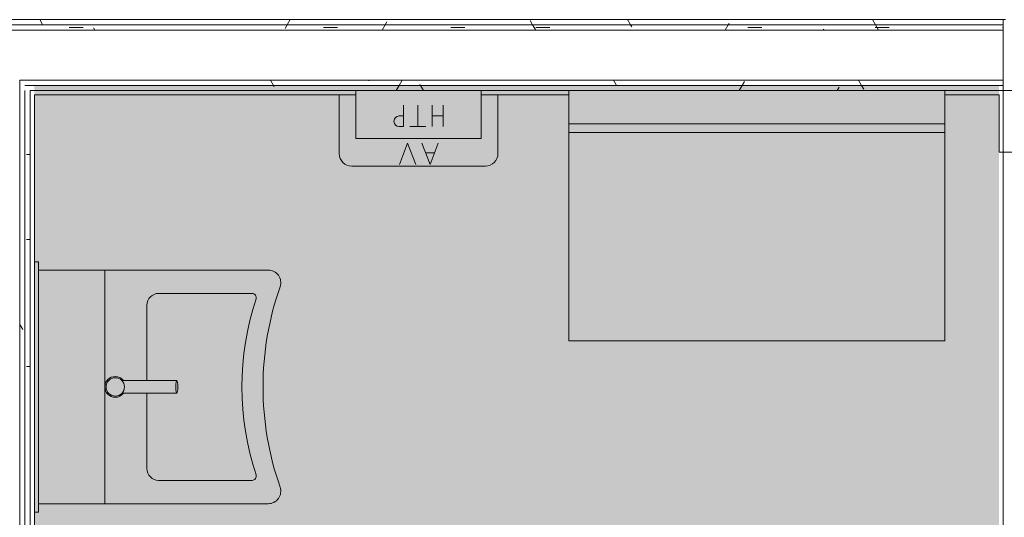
# Model space of a CAD drawing. Header units: millimetres. Extents: x 405189 to 603908, y 766722 to 946183.
# Tile 35 of 40: x 589383 to 591740, y 805690 to 806883. Entities that reach past the tile are written whole.
import ezdxf

# ---------------------------------------------------------------- set-up
doc = ezdxf.new("R2010")
doc.units = ezdxf.units.MM
doc.layers.add('A200-16_Toaletter', color=7, linetype='Continuous', lineweight=5, true_color=0xf8ff9f)
for name, color, linetype, lineweight in [('A24', 1, 'Continuous', 5), ('A254', 6, 'Continuous', 5), ('A873', 6, 'Continuous', 5)]:
    doc.layers.add(name, color=color, linetype=linetype, lineweight=lineweight)
pattern_1 = [(0.000387, (-230611.96, 401373.12), (406.399313, 101.602748), [33.528, -271.272, 33.528, -1896.872]), (0.000387, (-230611.96, 401373.12), (406.399313, 101.602748), [-338.328, -271.272, 33.528, -576.072, -1016]), (0.000387, (-230611.96, 401373.12), (406.399313, 101.602748), [-1219.2, 33.528, -271.272, 33.528, -677.672]), (0.000387, (-230611.96, 401373.12), (406.399313, 101.602748), [-1557.528, -169.672, 33.528, -474.472]), (120.000387, (-230459.56, 401423.92), (-291.190218, 301.150755), [33.528, -271.272, -1930.4]), (120.000387, (-230459.56, 401423.92), (-291.190218, 301.150755), [-304.8, 33.528, -271.272, -1625.6]), (120.000387, (-230459.56, 401423.92), (-291.190218, 301.150755), [-609.6, 33.528, -576.072, -1016]), (120.000387, (-230459.56, 401423.92), (-291.190218, 301.150755), [-1219.2, 33.528, -271.272, -711.2]), (120.000387, (-230459.56, 401423.92), (-291.190218, 301.150755), [-1524, 33.528, -169.672, -508]), (120.000387, (-230459.56, 401423.92), (-291.190218, 301.150755), [-1727.2, 33.528, -474.472]), (240.000387, (-230408.76, 401627.12), (-115.209095, -402.753503), [33.528, -271.272, -1930.4]), (240.000387, (-230408.76, 401627.12), (-115.209095, -402.753503), [-304.8, 33.528, -271.272, -1625.6]), (240.000387, (-230408.76, 401627.12), (-115.209095, -402.753503), [-609.6, 33.528, -576.072, -1016]), (240.000387, (-230408.76, 401627.12), (-115.209095, -402.753503), [-1219.2, 33.528, -271.272, -711.2]), (240.000387, (-230408.76, 401627.12), (-115.209095, -402.753503), [-1524, 33.528, -169.672, -508]), (240.000387, (-230408.76, 401627.12), (-115.209095, -402.753503), [-1727.2, 33.528, -474.472])]

# ---------------------------------------------------------------- blocks, each defined once
blk = doc.blocks.new('A315 - 3D HC Vask - A315 - 3D HC Vask - 560 x 600 mm-28696895-br003-h01-a-200-1-0001')
at = {"layer": 'A873'}
for p, q in [((-155, 675), (-155, 283.7)), ((405, 283.7), (405, 675)), ((-99, 412.5), (-99, 636.3)), ((349, 636.3), (349, 412.5)), ((110, 384.5), (-71, 384.5)), ((321, 384.5), (140, 384.5)), ((405, 283.7), (-155, 283.7)), ((-155, 283.7), (-155, 125)), ((405, 125), (405, 283.7))]:
    blk.add_line(p, q, dxfattribs=at)
for centre, radius, start, end in [((-125, 675), 30, 70.7424, 180), ((125, 1390.6), 728, 250.7424, 289.2576), ((375, 675), 30, 360, 109.2576), ((-89, 636.3), 10, 71.7126, 180), ((125, 1283.9), 672, 251.7126, 288.2874), ((339, 636.3), 10, 0, 108.2874), ((-71, 412.5), 28, 180, 270), ((321, 412.5), 28, 270, 0)]:
    blk.add_arc(centre, radius, start, end, dxfattribs=at)
blk = doc.blocks.new('A271 - Stellebord_JJ - A271 - 80x900_JJ-35614078-br003-h01-a-200-1-0001')
at = {"layer": 'A873'}
for p, q in [((-325, 685), (575, 685)), ((-325, 185), (-325, 685)), ((575, 685), (575, 185)), ((575, 185), (-325, 185)), ((-325, 185), (-325, 165)), ((575, 165), (575, 185)), ((-325, 165), (575, 165)), ((575, 165), (-325, 165)), ((-325, 165), (-325, 85)), ((575, 85), (575, 165)), ((-325, 85), (575, 85))]:
    blk.add_line(p, q, dxfattribs=at)
blk = doc.blocks.new('A274 - Håndtørkepapir - A274 - Håndtorke-papir - 330 x 330 x 220 mm-35617368-br003-h01-a-200-1-0001')
at = {"layer": 'A873'}
for p, q in [((275, 200), (-25, 200)), ((-25, 200), (-25, 85)), ((275, 85), (275, 200)), ((66.1, 120.1), (66.1, 171.4)), ((92.5, 120.1), (92.5, 171.4)), ((145.8, 171.4), (107.9, 171.4)), ((126.5, 120.1), (126.5, 171.4)), ((161.1, 171.4), (171.1, 171.4)), ((161.1, 120.1), (161.1, 171.4)), ((92.5, 145.7), (66.1, 145.7)), ((161.1, 145.7), (171.1, 145.7)), ((-25, 85), (275, 85))]:
    blk.add_line(p, q, dxfattribs=at)
blk.add_arc((171.1, 158.6), 12.8, 270, 90, dxfattribs=at)
blk = doc.blocks.new('A274 - Avfall - A274 - Avfall-35615032-br003-h01-a-200-1-0001')
at = {"layer": 'A873'}
for p, q in [((285, 266), (-35, 266)), ((77.9, 210.7), (97.6, 262)), ((117.3, 210.7), (97.6, 262)), ((131.4, 262), (151.2, 210.7)), ((170.9, 262), (151.2, 210.7)), ((-65, 236), (-65, 95)), ((315, 95), (315, 236)), ((86.8, 234), (108.3, 234))]:
    blk.add_line(p, q, dxfattribs=at)
for centre, start, end in [((-35, 236), 90, 180), ((285, 236), 0, 90)]:
    blk.add_arc(centre, 30, start, end, dxfattribs=at)
blk = doc.blocks.new('A274 - Vegghengt speil - A274 - GL01 Speil_Vegg hengt-HWC-36725858-br003-h01-a-200-1-0001')
at = {"layer": 'A873'}
blk.add_hatch(color=256, dxfattribs=at).paths.add_polyline_path([(-175, 15), (-175, 5), (425, 5), (425, 15)])
for p, q in [((-175, 15), (425, 15)), ((-175, 5), (-175, 15)), ((425, 5), (-175, 5)), ((425, 15), (425, 5))]:
    blk.add_line(p, q, dxfattribs=at)
blk = doc.blocks.new('A315 - Armatur - L983C-27531258-br003-h01-a-200-1-0001')
at = {"layer": 'A873'}
for p, q in [((-15, -15.7), (-15, -147.4)), ((15, -147.4), (15, -15.9))]:
    blk.add_line(p, q, dxfattribs=at)
for radius, start, end in [(25, 360, 180), (25, 180, 232.9018), (22, 360, 180), (22, 180, 360), (25, 307.2426, 360)]:
    blk.add_arc((0, 0), radius, start, end, dxfattribs=at)
for start_param, end_param in [(0, 3.141593), (3.141593, 6.283185)]:
    blk.add_ellipse((0, -147.4), major_axis=(15, 0), ratio=0.173648, start_param=start_param, end_param=end_param, dxfattribs=at)

msp = doc.modelspace()

# ---------------------------------------------------------------- hatches: boundary and pattern name
at = {"layer": 'A200-16_Toaletter'}
msp.add_hatch(color=256, dxfattribs=at).paths.add_polyline_path([(589417.8, 804114.4), (590317.8, 804114.4), (590317.8, 804301.4), (590717.8, 804301.4), (590717.8, 804114.4), (591727.8, 804114.4), (591727.8, 806724.4), (589417.8, 806724.4)])
at = {"layer": 'A24'}
h = msp.add_hatch(dxfattribs=at)
h.set_pattern_fill('FP_1', color=256, angle=-99.2206, style=0, pattern_type=2)
h.set_pattern_definition(pattern_1)
h.paths.add_polyline_path([(591737.8, 806870.5), (591737.8, 806883), (589272.8, 806883), (589272.8, 806870.5), (590999.2, 806870.5)])
h = msp.add_hatch(dxfattribs=at)
h.set_pattern_fill('FP_1', color=256, angle=-99.2206, style=0, pattern_type=2)
h.set_pattern_definition(pattern_1)
h.paths.add_polyline_path([(591737.8, 806858), (591737.8, 806870.5), (589272.8, 806870.5), (589272.8, 806858), (590999.2, 806858)])
h = msp.add_hatch(dxfattribs=at)
h.set_pattern_fill('FP_1', color=256, angle=-99.2206, style=0, pattern_type=2)
h.set_pattern_definition(pattern_1)
h.paths.add_polyline_path([(589771.8, 806725.5), (591737.8, 806725.5), (591737.8, 806738), (589382.8, 806738), (589382.8, 806725.5), (589395.3, 806725.5)])
h = msp.add_hatch(dxfattribs=at)
h.set_pattern_fill('FP_1', color=256, angle=-99.2206, style=0, pattern_type=2)
h.set_pattern_definition(pattern_1)
h.paths.add_polyline_path([(589382.8, 804070.5), (589395.3, 804070.5), (589395.3, 806725.5), (589382.8, 806725.5), (589382.8, 804083)])
h = msp.add_hatch(dxfattribs=at)
h.set_pattern_fill('FP_1', color=256, angle=-99.2206, style=0, pattern_type=2)
h.set_pattern_definition(pattern_1)
h.paths.add_polyline_path([(591597.8, 806713), (591737.8, 806713), (591737.8, 806725.5), (589395.3, 806725.5), (589395.3, 806713), (590999.2, 806713)])
h = msp.add_hatch(dxfattribs=at)
h.set_pattern_fill('FP_1', color=256, angle=-99.2206, style=0, pattern_type=2)
h.set_pattern_definition(pattern_1)
h.paths.add_polyline_path([(589395.3, 804083), (589407.8, 804083), (589407.8, 806713), (589395.3, 806713), (589395.3, 804317.3)])
h = msp.add_hatch(dxfattribs=at)
h.set_pattern_fill('FP_1', color=256, angle=-99.2206, style=0, pattern_type=2)
h.set_pattern_definition(pattern_1)
h.paths.add_polyline_path([(591750.3, 804070.5), (591750.3, 805555.8), (591737.8, 805555.8), (591737.8, 804070.5)])
h.paths.add_polyline_path([(591750.3, 806565.8), (591750.3, 806713), (591737.8, 806713), (591737.8, 806565.8)])

# ---------------------------------------------------------------- linework, layer by layer
for p, q in [((591737.8, 806883), (588833.8, 806883)), ((591737.8, 806870.5), (588833.8, 806870.5)), ((591737.8, 806713), (591737.8, 806883)), ((591737.8, 806858), (588833.8, 806858)), ((591737.8, 806738), (589382.8, 806738)), ((589382.8, 806738), (589382.8, 804083)), ((591737.8, 806725.5), (589395.3, 806725.5)), ((589395.3, 806713), (589395.3, 804083)), ((589407.8, 806713), (590187.8, 806713)), ((589407.8, 804083), (589407.8, 806713)), ((589407.8, 806713), (589407.8, 804083)), ((590187.8, 806713), (589407.8, 806713)), ((589417.8, 806303), (589417.8, 806703)), ((589417.8, 806703), (590187.8, 806703)), ((590487.8, 806713), (590697.8, 806713)), ((590697.8, 806713), (590487.8, 806713)), ((590487.8, 806703), (590697.8, 806703)), ((591597.8, 806713), (591737.8, 806713)), ((591737.8, 806713), (591597.8, 806713)), ((591597.8, 806703), (591727.8, 806703)), ((591727.8, 806703), (591727.8, 806565.8)), ((591887.8, 806713), (591737.8, 806713)), ((591737.8, 806713), (591737.8, 806703)), ((591737.8, 806703), (591737.8, 806713)), ((591737.8, 806565.8), (591737.8, 806703)), ((591727.8, 806565.8), (591887.8, 806565.8)), ((589417.8, 804093), (589417.8, 805703))]:
    msp.add_line(p, q, dxfattribs=at)
at = {"layer": 'A254'}
for p, q in [((591737.8, 806883), (591742.8, 806883)), ((591737.8, 805555.8), (591737.8, 806565.8))]:
    msp.add_line(p, q, dxfattribs=at)

# ---------------------------------------------------------------- block references
at = {"layer": 'A873'}
for name, p, rotation in [('A274 - Avfall - A274 - Avfall-35615032-br003-h01-a-200-1-0001', (590462.8, 806798), 180.0000000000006), ('A274 - Håndtørkepapir - A274 - Håndtorke-papir - 330 x 330 x 220 mm-35617368-br003-h01-a-200-1-0001', (590462.8, 806798), 180.0000000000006), ('A271 - Stellebord_JJ - A271 - 80x900_JJ-35614078-br003-h01-a-200-1-0001', (591272.8, 806798), 180.0000000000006), ('A274 - Vegghengt speil - A274 - GL01 Speil_Vegg hengt-HWC-36725858-br003-h01-a-200-1-0001', (589412.8, 806128), 270), ('A315 - 3D HC Vask - A315 - 3D HC Vask - 560 x 600 mm-28696895-br003-h01-a-200-1-0001', (589302.8, 806128), 270), ('A315 - Armatur - L983C-27531258-br003-h01-a-200-1-0001', (589611.5, 806003), 90)]:
    msp.add_blockref(name, p, dxfattribs=dict(at, rotation=rotation))

doc.saveas('drawing.dxf')
